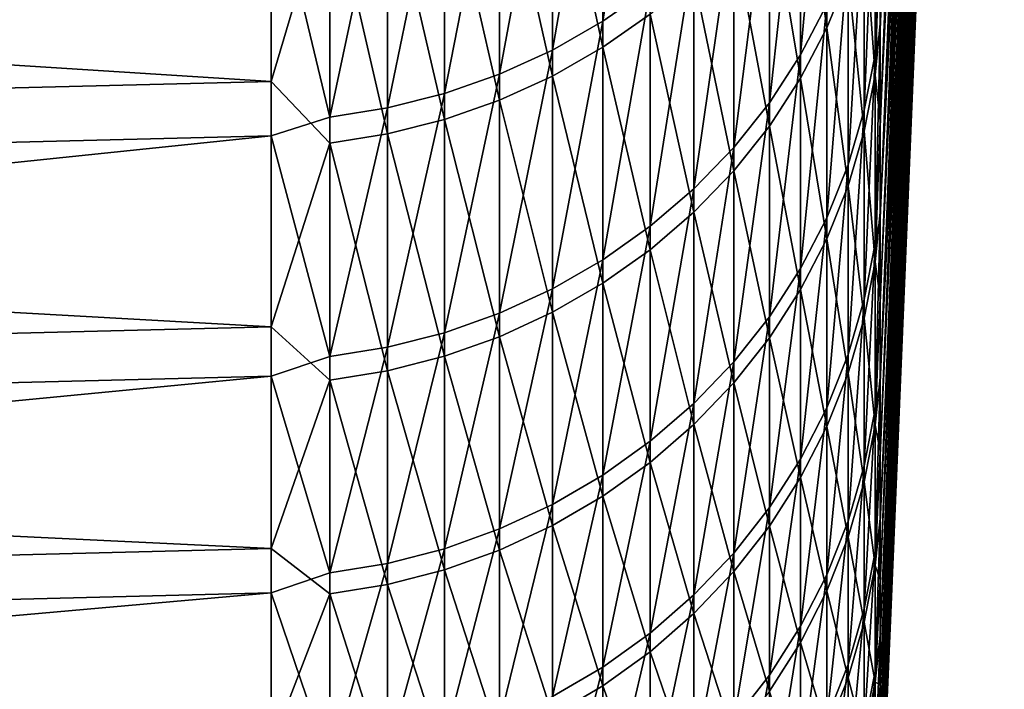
# Model space of a CAD drawing. Header units: metres. Extents: x -2 to 102, y -85 to 102.
# Tile 7 of 256: x 7.94 to 11.08, y -82.29 to -80.15. Entities that reach past the tile are written whole.
import ezdxf

# ---------------------------------------------------------------- set-up
doc = ezdxf.new("R2010")
doc.units = ezdxf.units.M
doc.layers.add('solid_21064300', color=7, linetype='CONTINUOUS')

msp = doc.modelspace()

# ---------------------------------------------------------------- linework, layer by layer
at = {"layer": 'solid_21064300'}
for points in [[(10.776424, -80.456757, -6.763936), (11.08231, -73.089272, -4.526644), (11.065247, -73.615784, -2.786413)], [(10.776424, -80.456757, -6.763936), (10.796544, -79.791466, -8.734746), (11.08231, -73.089272, -4.526644)], [(10.756943, -81.055054, -4.771756), (11.065247, -73.615784, -2.786413), (11.04876, -74.083229, -1.029387)], [(10.756943, -81.055054, -4.771756), (10.776424, -80.456757, -6.763936), (11.065247, -73.615784, -2.786413)], [(10.738122, -81.58567, -2.760484), (11.04876, -74.083229, -1.029387), (11.032869, -74.491066, 0.742429)], [(10.738122, -81.58567, -2.760484), (10.756943, -81.055054, -4.771756), (11.04876, -74.083229, -1.029387)], [(10.719985, -82.047989, -0.73242), (11.032869, -74.491066, 0.742429), (11.017591, -74.838829, 2.527013)], [(10.719985, -82.047989, -0.73242), (10.738122, -81.58567, -2.760484), (11.032869, -74.491066, 0.742429)], [(10.702551, -82.441498, 1.31012), (11.017591, -74.838829, 2.527013), (11.002945, -75.126122, 4.32233)], [(10.702551, -82.441498, 1.31012), (10.719985, -82.047989, -0.73242), (11.017591, -74.838829, 2.527013)], [(10.90201, -74.959564, 20.62295), (10.685865, -79.854439, 22.015078), (10.685865, -80.183998, 20.782717)], [(10.90201, -74.959564, 20.62295), (10.685865, -80.183998, 20.782717), (10.685865, -80.494537, 19.545427)], [(10.91032, -75.222878, 18.823919), (10.90201, -74.959564, 20.62295), (10.685865, -80.494537, 19.545427)], [(11.002945, -75.126122, 4.32233), (10.988945, -75.352623, 6.12633), (10.685865, -82.765175, 3.364504)], [(10.702551, -82.441498, 1.31012), (11.002945, -75.126122, 4.32233), (10.685865, -82.765175, 3.364504)], [(10.91032, -75.222878, 18.823919), (10.685865, -80.494537, 19.545427), (10.685865, -80.785988, 18.303503)], [(10.919384, -75.425285, 17.017025), (10.91032, -75.222878, 18.823919), (10.685865, -80.785988, 18.303503)], [(10.988945, -75.352623, 6.12633), (10.685865, -82.637566, 5.694549), (10.685865, -82.715462, 4.421264)], [(10.988945, -75.352623, 6.12633), (10.975609, -75.518066, 7.936956), (10.685865, -82.637566, 5.694549)], [(10.988945, -75.352623, 6.12633), (10.685865, -82.715462, 4.421264), (10.685865, -82.765175, 3.364504)], [(10.919384, -75.425285, 17.017025), (10.685865, -80.785988, 18.303503), (10.685865, -81.058281, 17.057238)], [(10.919384, -75.425285, 17.017025), (10.685865, -81.058281, 17.057238), (10.685865, -81.311348, 15.806927)], [(10.929191, -75.566551, 15.20433), (10.919384, -75.425285, 17.017025), (10.685865, -81.311348, 15.806927)], [(10.905904, -75.48925, -18.190422), (10.685865, -80.474907, -19.626089), (10.685865, -80.163124, -20.863068)], [(10.882947, -76.476631, -16.359667), (10.685865, -80.474907, -19.626089), (10.905904, -75.48925, -18.190422)], [(10.905904, -75.48925, -18.190422), (10.685865, -80.163124, -20.863068), (10.685865, -79.832329, -22.095097)], [(10.975609, -75.518066, 7.936956), (10.685865, -82.422997, 8.236766), (10.685865, -82.54007, 6.966483)], [(10.975609, -75.518066, 7.936956), (10.962951, -75.622261, 9.752141), (10.685865, -82.422997, 8.236766)], [(10.975609, -75.518066, 7.936956), (10.685865, -82.54007, 6.966483), (10.685865, -82.637566, 5.694549)], [(10.929191, -75.566551, 15.20433), (10.685865, -81.311348, 15.806927), (10.685865, -81.545135, 14.552866)], [(10.939729, -75.646515, 13.387902), (10.929191, -75.566551, 15.20433), (10.685865, -81.545135, 14.552866)], [(10.962951, -75.622261, 9.752141), (10.685865, -82.286377, 9.505094), (10.685865, -82.422997, 8.236766)], [(10.962951, -75.622261, 9.752141), (10.950987, -75.665092, 11.569815), (10.685865, -82.286377, 9.505094)], [(10.939729, -75.646515, 13.387902), (10.685865, -81.545135, 14.552866), (10.685865, -81.759575, 13.295353)], [(10.939729, -75.646515, 13.387902), (10.685865, -81.759575, 13.295353), (10.685865, -81.954628, 12.034688)], [(10.950987, -75.665092, 11.569815), (10.939729, -75.646515, 13.387902), (10.685865, -81.954628, 12.034688)], [(10.950987, -75.665092, 11.569815), (10.685865, -81.954628, 12.034688), (10.685865, -82.130241, 10.771168)], [(10.950987, -75.665092, 11.569815), (10.685865, -82.130241, 10.771168), (10.685865, -82.286377, 9.505094)], [(10.882947, -76.476631, -16.359667), (10.685865, -80.767609, -18.384457), (10.685865, -80.474907, -19.626089)], [(10.860507, -77.401566, -14.496576), (10.685865, -80.767609, -18.384457), (10.882947, -76.476631, -16.359667)], [(10.860507, -77.401566, -14.496576), (10.685865, -81.295471, -15.888408), (10.685865, -81.041145, -17.138464)], [(10.83861, -78.262993, -12.603277), (10.685865, -81.295471, -15.888408), (10.860507, -77.401566, -14.496576)], [(10.860507, -77.401566, -14.496576), (10.685865, -81.041145, -17.138464), (10.685865, -80.767609, -18.384457)], [(10.83861, -78.262993, -12.603277), (10.685865, -81.746208, -13.377285), (10.685865, -81.53051, -14.634582)], [(10.817281, -79.059929, -10.681935), (10.685865, -81.746208, -13.377285), (10.83861, -78.262993, -12.603277)], [(10.83861, -78.262993, -12.603277), (10.685865, -81.53051, -14.634582), (10.685865, -81.295471, -15.888408)], [(10.817281, -79.059929, -10.681935), (10.685865, -82.119408, -10.853473), (10.685865, -81.942528, -12.116816)], [(10.796544, -79.791466, -8.734746), (10.685865, -82.119408, -10.853473), (10.817281, -79.059929, -10.681935)], [(10.817281, -79.059929, -10.681935), (10.685865, -81.942528, -12.116816), (10.685865, -81.746208, -13.377285)], [(9.799603, -80.156517, 26.452246), (9.950575, -80.050568, 26.417284), (9.950575, -79.216164, 28.823002)], [(9.799603, -79.321007, 28.861147), (9.799603, -80.156517, 26.452246), (9.950575, -79.216164, 28.823002)], [(9.638835, -80.24855, 26.482618), (9.799603, -80.156517, 26.452246), (9.799603, -79.321007, 28.861147)], [(9.638835, -79.412086, 28.894285), (9.638835, -80.24855, 26.482618), (9.799603, -79.321007, 28.861147)], [(10.43145, -80.264236, 23.824888), (10.515614, -80.103378, 23.777142), (10.515614, -79.348686, 26.185658)], [(10.43145, -79.508034, 26.238243), (10.43145, -80.264236, 23.824888), (10.515614, -79.348686, 26.185658)], [(9.469689, -80.325867, 26.508133), (9.638835, -80.24855, 26.482618), (9.638835, -79.412086, 28.894285)], [(9.469689, -79.488594, 28.922125), (9.469689, -80.325867, 26.508133), (9.638835, -79.412086, 28.894285)], [(9.638835, -79.502663, -28.644115), (9.799603, -79.411484, -28.611263), (9.799603, -80.239403, -26.199743)], [(9.799603, -80.239403, -26.199743), (9.799603, -79.411484, -28.611263), (9.950575, -80.133347, -26.165115)], [(10.43145, -79.590248, -25.987783), (10.515614, -79.43074, -25.935699), (10.515614, -80.177841, -23.524818)], [(10.515614, -80.177841, -23.524818), (10.515614, -79.43074, -25.935699), (10.583675, -80.009972, -23.475565)], [(9.293654, -80.387779, 26.528566), (9.469689, -80.325867, 26.508133), (9.469689, -79.488594, 28.922125)], [(9.293654, -79.549866, 28.944418), (9.293654, -80.387779, 26.528566), (9.469689, -79.488594, 28.922125)], [(8.740137, -79.489799, -29.379171), (8.740137, -80.348778, -26.941372), (-0.986912, -79.728676, -29.467581)], [(8.92717, -79.715492, -28.720795), (8.740137, -80.348778, -26.941372), (8.740137, -79.489799, -29.379171)], [(9.469689, -79.579262, -28.671713), (9.638835, -79.502663, -28.644115), (9.638835, -80.331535, -26.229826)], [(9.638835, -80.331535, -26.229826), (9.638835, -79.502663, -28.644115), (9.799603, -80.239403, -26.199743)], [(10.331923, -80.416817, 23.87018), (10.43145, -80.264236, 23.824888), (10.43145, -79.508034, 26.238243)], [(10.331923, -79.65918, 26.288122), (10.331923, -80.416817, 23.87018), (10.43145, -79.508034, 26.238243)], [(10.685865, -79.505936, 23.242218), (10.669239, -79.585617, 23.623455), (10.669239, -80.26281, 21.20895)], [(10.685865, -79.854439, 22.015078), (10.685865, -79.505936, 23.242218), (10.669239, -80.26281, 21.20895)], [(9.112282, -80.433754, 26.543737), (9.293654, -80.387779, 26.528566), (9.293654, -79.549866, 28.944418)], [(9.112282, -79.59536, 28.96097), (9.112282, -80.433754, 26.543737), (9.293654, -79.549866, 28.944418)], [(9.293654, -79.640602, -28.693813), (9.469689, -79.579262, -28.671713), (9.469689, -80.408928, -26.255098)], [(9.469689, -80.408928, -26.255098), (9.469689, -79.579262, -28.671713), (9.638835, -80.331535, -26.229826)], [(8.92717, -80.463371, 26.553511), (9.112282, -80.433754, 26.543737), (9.112282, -79.59536, 28.96097)], [(8.92717, -79.624664, 28.971636), (8.92717, -80.463371, 26.553511), (9.112282, -79.59536, 28.96097)], [(10.331923, -79.741554, -26.037188), (10.43145, -79.590248, -25.987783), (10.43145, -80.338852, -23.57206)], [(10.43145, -80.338852, -23.57206), (10.43145, -79.590248, -25.987783), (10.515614, -80.177841, -23.524818)], [(10.635035, -80.441261, 21.256105), (10.669239, -80.26281, 21.20895), (10.669239, -79.585617, 23.623455)], [(10.635035, -79.762566, 23.675978), (10.635035, -80.441261, 21.256105), (10.669239, -79.585617, 23.623455)], [(8.92717, -79.624664, 28.971636), (8.740137, -79.679939, 28.859507), (8.92717, -80.463371, 26.553511)], [(9.112282, -79.686142, -28.710222), (9.293654, -79.640602, -28.693813), (9.293654, -80.470909, -26.275335)], [(9.293654, -80.470909, -26.275335), (9.293654, -79.640602, -28.693813), (9.469689, -80.408928, -26.255098)], [(10.217914, -80.559792, 23.912619), (10.331923, -80.416817, 23.87018), (10.331923, -79.65918, 26.288122)], [(10.217914, -79.800804, 26.334858), (10.217914, -80.559792, 23.912619), (10.331923, -79.65918, 26.288122)], [(10.635035, -79.836716, -23.42473), (10.669239, -79.659599, -23.372763), (10.669239, -80.329185, -20.956139)], [(10.685865, -79.832329, -22.095097), (10.669239, -80.329185, -20.956139), (10.669239, -79.659599, -23.372763)], [(8.740137, -79.679939, 28.859507), (-0.986912, -79.919479, 28.946098), (-0.986912, -80.765045, 26.495428)], [(8.740137, -80.522987, 26.416149), (8.740137, -79.679939, 28.859507), (-0.986912, -80.765045, 26.495428)], [(8.92717, -80.463371, 26.553511), (8.740137, -79.679939, 28.859507), (8.740137, -80.522987, 26.416149)], [(8.92717, -79.715492, -28.720795), (9.112282, -79.686142, -28.710222), (9.112282, -80.51693, -26.290361)], [(9.112282, -80.51693, -26.290361), (9.112282, -79.686142, -28.710222), (9.293654, -80.470909, -26.275335)], [(8.740137, -80.348778, -26.941372), (-0.986912, -80.59024, -27.022457), (-0.986912, -79.728676, -29.467581)], [(8.92717, -80.546577, -26.300043), (8.740137, -80.348778, -26.941372), (8.92717, -79.715492, -28.720795)], [(8.92717, -80.546577, -26.300043), (8.92717, -79.715492, -28.720795), (9.112282, -80.51693, -26.290361)], [(10.217914, -79.883324, -26.083477), (10.331923, -79.741554, -26.037188), (10.331923, -80.491577, -23.616873)], [(10.331923, -80.491577, -23.616873), (10.331923, -79.741554, -26.037188), (10.43145, -80.338852, -23.57206)], [(10.583675, -80.615829, 21.302235), (10.635035, -80.441261, 21.256105), (10.635035, -79.762566, 23.675978)], [(10.583675, -79.935661, 23.727358), (10.583675, -80.615829, 21.302235), (10.635035, -79.762566, 23.675978)], [(10.090423, -80.691879, 23.951828), (10.217914, -80.559792, 23.912619), (10.217914, -79.800804, 26.334858)], [(10.090423, -79.931648, 26.378038), (10.090423, -80.691879, 23.951828), (10.217914, -79.800804, 26.334858)], [(10.796544, -79.791466, -8.734746), (10.685865, -82.27681, -9.587556), (10.685865, -82.119408, -10.853473)], [(10.776424, -80.456757, -6.763936), (10.685865, -82.27681, -9.587556), (10.796544, -79.791466, -8.734746)], [(10.685865, -79.832329, -22.095097), (10.685865, -80.163124, -20.863068), (10.669239, -80.329185, -20.956139)], [(10.583675, -80.009972, -23.475565), (10.635035, -79.836716, -23.42473), (10.635035, -80.50779, -21.002733)], [(10.635035, -80.50779, -21.002733), (10.635035, -79.836716, -23.42473), (10.669239, -80.329185, -20.956139)], [(10.685865, -80.183998, 20.782717), (10.685865, -79.854439, 22.015078), (10.669239, -80.26281, 21.20895)], [(10.090423, -80.014305, -26.126245), (10.217914, -79.883324, -26.083477), (10.217914, -80.634682, -23.658859)], [(10.217914, -80.634682, -23.658859), (10.217914, -79.883324, -26.083477), (10.331923, -80.491577, -23.616873)], [(9.950575, -80.811928, 23.987461), (10.090423, -80.691879, 23.951828), (10.090423, -79.931648, 26.378038)], [(9.950575, -80.050568, 26.417284), (9.950575, -80.811928, 23.987461), (10.090423, -79.931648, 26.378038)], [(10.515614, -80.784973, 21.34693), (10.583675, -80.615829, 21.302235), (10.583675, -79.935661, 23.727358)], [(10.515614, -80.103378, 23.777142), (10.515614, -80.784973, 21.34693), (10.583675, -79.935661, 23.727358)], [(9.950575, -80.133347, -26.165115), (10.090423, -80.014305, -26.126245), (10.090423, -80.766891, -23.697651)], [(10.090423, -80.766891, -23.697651), (10.090423, -80.014305, -26.126245), (10.217914, -80.634682, -23.658859)], [(10.515614, -80.177841, -23.524818), (10.583675, -80.009972, -23.475565), (10.583675, -80.682503, -21.048311)], [(10.583675, -80.682503, -21.048311), (10.583675, -80.009972, -23.475565), (10.635035, -80.50779, -21.002733)], [(9.799603, -80.918884, 24.019209), (9.950575, -80.811928, 23.987461), (9.950575, -80.050568, 26.417284)], [(9.799603, -80.156517, 26.452246), (9.799603, -80.918884, 24.019209), (9.950575, -80.050568, 26.417284)], [(10.43145, -80.947197, 21.389797), (10.515614, -80.784973, 21.34693), (10.515614, -80.103378, 23.777142)], [(10.43145, -80.264236, 23.824888), (10.43145, -80.947197, 21.389797), (10.515614, -80.103378, 23.777142)], [(9.799603, -80.239403, -26.199743), (9.950575, -80.133347, -26.165115), (9.950575, -80.887054, -23.732908)], [(9.950575, -80.887054, -23.732908), (9.950575, -80.133347, -26.165115), (10.090423, -80.766891, -23.697651)], [(9.638835, -81.011795, 24.046787), (9.799603, -80.918884, 24.019209), (9.799603, -80.156517, 26.452246)], [(9.638835, -80.24855, 26.482618), (9.638835, -81.011795, 24.046787), (9.799603, -80.156517, 26.452246)], [(10.43145, -80.338852, -23.57206), (10.515614, -80.177841, -23.524818), (10.515614, -80.851784, -21.092474)], [(10.515614, -80.851784, -21.092474), (10.515614, -80.177841, -23.524818), (10.583675, -80.682503, -21.048311)], [(10.685865, -80.163124, -20.863068), (10.685865, -80.474907, -19.626089), (10.669239, -80.329185, -20.956139)], [(10.685865, -80.183998, 20.782717), (10.669239, -80.26281, 21.20895), (10.669239, -80.866768, 18.775095)], [(10.685865, -80.494537, 19.545427), (10.685865, -80.183998, 20.782717), (10.669239, -80.866768, 18.775095)], [(9.638835, -80.331535, -26.229826), (9.799603, -80.239403, -26.199743), (9.799603, -80.994102, -23.764318)], [(9.799603, -80.994102, -23.764318), (9.799603, -80.239403, -26.199743), (9.950575, -80.887054, -23.732908)], [(9.469689, -81.089844, 24.069956), (9.638835, -81.011795, 24.046787), (9.638835, -80.24855, 26.482618)], [(9.469689, -80.325867, 26.508133), (9.469689, -81.089844, 24.069956), (9.638835, -80.24855, 26.482618)], [(10.331923, -81.101082, 21.43046), (10.43145, -80.947197, 21.389797), (10.43145, -80.264236, 23.824888)], [(10.331923, -80.416817, 23.87018), (10.331923, -81.101082, 21.43046), (10.43145, -80.264236, 23.824888)], [(10.635035, -81.046562, 18.816839), (10.669239, -80.866768, 18.775095), (10.669239, -80.26281, 21.20895)], [(10.635035, -80.441261, 21.256105), (10.635035, -81.046562, 18.816839), (10.669239, -80.26281, 21.20895)], [(9.293654, -81.152351, 24.088509), (9.469689, -81.089844, 24.069956), (9.469689, -80.325867, 26.508133)], [(9.293654, -80.387779, 26.528566), (9.293654, -81.152351, 24.088509), (9.469689, -80.325867, 26.508133)], [(9.469689, -80.408928, -26.255098), (9.638835, -80.331535, -26.229826), (9.638835, -81.087105, -23.791605)], [(9.638835, -81.087105, -23.791605), (9.638835, -80.331535, -26.229826), (9.799603, -80.994102, -23.764318)], [(10.635035, -80.50779, -21.002733), (10.669239, -80.329185, -20.956139), (10.669239, -80.925476, -18.520393)], [(10.685865, -80.474907, -19.626089), (10.669239, -80.925476, -18.520393), (10.669239, -80.329185, -20.956139)], [(8.740137, -80.348778, -26.941372), (8.740137, -81.133018, -24.478512), (-0.986912, -80.59024, -27.022457)], [(8.92717, -80.546577, -26.300043), (8.740137, -81.133018, -24.478512), (8.740137, -80.348778, -26.941372)], [(10.331923, -80.491577, -23.616873), (10.43145, -80.338852, -23.57206), (10.43145, -81.014145, -21.13483)], [(10.43145, -81.014145, -21.13483), (10.43145, -80.338852, -23.57206), (10.515614, -80.851784, -21.092474)], [(9.112282, -81.198761, 24.102283), (9.293654, -81.152351, 24.088509), (9.293654, -80.387779, 26.528566)], [(9.112282, -80.433754, 26.543737), (9.112282, -81.198761, 24.102283), (9.293654, -80.387779, 26.528566)], [(9.293654, -80.470909, -26.275335), (9.469689, -80.408928, -26.255098), (9.469689, -81.16523, -23.814528)], [(9.469689, -81.16523, -23.814528), (9.469689, -80.408928, -26.255098), (9.638835, -81.087105, -23.791605)], [(10.217914, -81.24527, 21.468559), (10.331923, -81.101082, 21.43046), (10.331923, -80.416817, 23.87018)], [(10.217914, -80.559792, 23.912619), (10.217914, -81.24527, 21.468559), (10.331923, -80.416817, 23.87018)], [(8.92717, -80.463371, 26.553511), (8.740137, -80.522987, 26.416149), (8.92717, -81.228661, 24.11116)], [(8.92717, -81.228661, 24.11116), (9.112282, -81.198761, 24.102283), (9.112282, -80.433754, 26.543737)], [(8.92717, -80.463371, 26.553511), (8.92717, -81.228661, 24.11116), (9.112282, -80.433754, 26.543737)], [(10.583675, -81.222443, 18.857674), (10.635035, -81.046562, 18.816839), (10.635035, -80.441261, 21.256105)], [(10.583675, -80.615829, 21.302235), (10.583675, -81.222443, 18.857674), (10.635035, -80.441261, 21.256105)], [(10.776424, -80.456757, -6.763936), (10.685865, -82.533043, -7.0492), (10.685865, -82.414703, -8.319365)], [(10.756943, -81.055054, -4.771756), (10.685865, -82.533043, -7.0492), (10.776424, -80.456757, -6.763936)], [(10.776424, -80.456757, -6.763936), (10.685865, -82.414703, -8.319365), (10.685865, -82.27681, -9.587556)], [(9.112282, -80.51693, -26.290361), (9.293654, -80.470909, -26.275335), (9.293654, -81.227791, -23.832884)], [(9.293654, -81.227791, -23.832884), (9.293654, -80.470909, -26.275335), (9.469689, -81.16523, -23.814528)], [(10.217914, -80.634682, -23.658859), (10.331923, -80.491577, -23.616873), (10.331923, -81.168159, -21.175009)], [(10.331923, -81.168159, -21.175009), (10.331923, -80.491577, -23.616873), (10.43145, -81.014145, -21.13483)], [(10.685865, -80.474907, -19.626089), (10.685865, -80.767609, -18.384457), (10.669239, -80.925476, -18.520393)], [(10.685865, -80.785988, 18.303503), (10.685865, -80.494537, 19.545427), (10.669239, -80.866768, 18.775095)], [(8.740137, -80.522987, 26.416149), (-0.986912, -80.765045, 26.495428), (-0.986912, -81.535492, 24.020063)], [(8.740137, -81.291122, 23.948221), (8.740137, -80.522987, 26.416149), (-0.986912, -81.535492, 24.020063)], [(8.92717, -81.228661, 24.11116), (8.740137, -80.522987, 26.416149), (8.740137, -81.291122, 23.948221)], [(8.92717, -80.546577, -26.300043), (9.112282, -80.51693, -26.290361), (9.112282, -81.274239, -23.846512)], [(9.112282, -81.274239, -23.846512), (9.112282, -80.51693, -26.290361), (9.293654, -81.227791, -23.832884)], [(10.583675, -80.682503, -21.048311), (10.635035, -80.50779, -21.002733), (10.635035, -81.105408, -18.561571)], [(10.635035, -81.105408, -18.561571), (10.635035, -80.50779, -21.002733), (10.669239, -80.925476, -18.520393)], [(8.92717, -81.304169, -23.855293), (8.740137, -81.133018, -24.478512), (8.92717, -80.546577, -26.300043)], [(8.92717, -81.304169, -23.855293), (8.92717, -80.546577, -26.300043), (9.112282, -81.274239, -23.846512)], [(10.090423, -81.378487, 21.503761), (10.217914, -81.24527, 21.468559), (10.217914, -80.559792, 23.912619)], [(10.090423, -80.691879, 23.951828), (10.090423, -81.378487, 21.503761), (10.217914, -80.559792, 23.912619)], [(8.740137, -81.133018, -24.478512), (-0.986912, -81.376839, -24.552197), (-0.986912, -80.59024, -27.022457)], [(10.515614, -81.39286, 18.89724), (10.583675, -81.222443, 18.857674), (10.583675, -80.615829, 21.302235)], [(10.515614, -80.784973, 21.34693), (10.515614, -81.39286, 18.89724), (10.583675, -80.615829, 21.302235)], [(10.090423, -80.766891, -23.697651), (10.217914, -80.634682, -23.658859), (10.217914, -81.312462, -21.212654)], [(10.217914, -81.312462, -21.212654), (10.217914, -80.634682, -23.658859), (10.331923, -81.168159, -21.175009)], [(10.515614, -80.851784, -21.092474), (10.583675, -80.682503, -21.048311), (10.583675, -81.28141, -18.601852)], [(10.583675, -81.28141, -18.601852), (10.583675, -80.682503, -21.048311), (10.635035, -81.105408, -18.561571)], [(9.950575, -81.499557, 21.535753), (10.090423, -81.378487, 21.503761), (10.090423, -80.691879, 23.951828)], [(9.950575, -80.811928, 23.987461), (9.950575, -81.499557, 21.535753), (10.090423, -80.691879, 23.951828)], [(9.950575, -80.887054, -23.732908), (10.090423, -80.766891, -23.697651), (10.090423, -81.445786, -21.247437)], [(10.090423, -81.445786, -21.247437), (10.090423, -80.766891, -23.697651), (10.217914, -81.312462, -21.212654)], [(10.685865, -80.767609, -18.384457), (10.685865, -81.041145, -17.138464), (10.669239, -80.925476, -18.520393)], [(10.43145, -81.556305, 18.935188), (10.515614, -81.39286, 18.89724), (10.515614, -80.784973, 21.34693)], [(10.43145, -80.947197, 21.389797), (10.43145, -81.556305, 18.935188), (10.515614, -80.784973, 21.34693)], [(10.685865, -80.785988, 18.303503), (10.669239, -80.866768, 18.775095), (10.669239, -81.396935, 16.324108)], [(10.685865, -81.058281, 17.057238), (10.685865, -80.785988, 18.303503), (10.669239, -81.396935, 16.324108)], [(9.799603, -81.607422, 21.564255), (9.950575, -81.499557, 21.535753), (9.950575, -80.811928, 23.987461)], [(9.799603, -80.918884, 24.019209), (9.799603, -81.607422, 21.564255), (9.950575, -80.811928, 23.987461)], [(10.43145, -81.014145, -21.13483), (10.515614, -80.851784, -21.092474), (10.515614, -81.45195, -18.640882)], [(10.515614, -81.45195, -18.640882), (10.515614, -80.851784, -21.092474), (10.583675, -81.28141, -18.601852)], [(10.635035, -81.577911, 16.360403), (10.669239, -81.396935, 16.324108), (10.669239, -80.866768, 18.775095)], [(10.635035, -81.046562, 18.816839), (10.635035, -81.577911, 16.360403), (10.669239, -80.866768, 18.775095)], [(9.799603, -80.994102, -23.764318), (9.950575, -80.887054, -23.732908), (9.950575, -81.566956, -21.279047)], [(9.950575, -81.566956, -21.279047), (9.950575, -80.887054, -23.732908), (10.090423, -81.445786, -21.247437)], [(9.638835, -81.701118, 21.589016), (9.799603, -81.607422, 21.564255), (9.799603, -80.918884, 24.019209)], [(9.638835, -81.011795, 24.046787), (9.638835, -81.701118, 21.589016), (9.799603, -80.918884, 24.019209)], [(10.635035, -81.105408, -18.561571), (10.669239, -80.925476, -18.520393), (10.669239, -81.447929, -16.067751)], [(10.685865, -81.041145, -17.138464), (10.669239, -81.447929, -16.067751), (10.669239, -80.925476, -18.520393)], [(10.331923, -81.711349, 18.971184), (10.43145, -81.556305, 18.935188), (10.43145, -80.947197, 21.389797)], [(10.331923, -81.101082, 21.43046), (10.331923, -81.711349, 18.971184), (10.43145, -80.947197, 21.389797)], [(9.638835, -81.087105, -23.791605), (9.799603, -80.994102, -23.764318), (9.799603, -81.674911, -21.307209)], [(9.799603, -81.674911, -21.307209), (9.799603, -80.994102, -23.764318), (9.950575, -81.566956, -21.279047)], [(9.469689, -81.779839, 21.609816), (9.638835, -81.701118, 21.589016), (9.638835, -81.011795, 24.046787)], [(9.469689, -81.089844, 24.069956), (9.469689, -81.779839, 21.609816), (9.638835, -81.011795, 24.046787)], [(10.331923, -81.168159, -21.175009), (10.43145, -81.014145, -21.13483), (10.43145, -81.615517, -18.678316)], [(10.43145, -81.615517, -18.678316), (10.43145, -81.014145, -21.13483), (10.515614, -81.45195, -18.640882)], [(10.583675, -81.754944, 16.395906), (10.635035, -81.577911, 16.360403), (10.635035, -81.046562, 18.816839)], [(10.583675, -81.222443, 18.857674), (10.583675, -81.754944, 16.395906), (10.635035, -81.046562, 18.816839)], [(10.685865, -81.041145, -17.138464), (10.685865, -81.295471, -15.888408), (10.669239, -81.447929, -16.067751)], [(10.685865, -81.311348, 15.806927), (10.685865, -81.058281, 17.057238), (10.669239, -81.396935, 16.324108)], [(10.756943, -81.055054, -4.771756), (10.685865, -82.710983, -4.504158), (10.685865, -82.631813, -5.777364)], [(10.738122, -81.58567, -2.760484), (10.685865, -82.710983, -4.504158), (10.756943, -81.055054, -4.771756)], [(10.756943, -81.055054, -4.771756), (10.685865, -82.631813, -5.777364), (10.685865, -82.533043, -7.0492)], [(9.293654, -81.842873, 21.626472), (9.469689, -81.779839, 21.609816), (9.469689, -81.089844, 24.069956)], [(9.293654, -81.152351, 24.088509), (9.293654, -81.842873, 21.626472), (9.469689, -81.089844, 24.069956)], [(9.469689, -81.16523, -23.814528), (9.638835, -81.087105, -23.791605), (9.638835, -81.768692, -21.331675)], [(9.638835, -81.768692, -21.331675), (9.638835, -81.087105, -23.791605), (9.799603, -81.674911, -21.307209)], [(10.217914, -81.856621, 19.004911), (10.331923, -81.711349, 18.971184), (10.331923, -81.101082, 21.43046)], [(10.217914, -81.24527, 21.468559), (10.217914, -81.856621, 19.004911), (10.331923, -81.101082, 21.43046)], [(10.583675, -81.28141, -18.601852), (10.635035, -81.105408, -18.561571), (10.635035, -81.629021, -16.103476)], [(10.635035, -81.629021, -16.103476), (10.635035, -81.105408, -18.561571), (10.669239, -81.447929, -16.067751)], [(8.740137, -81.133018, -24.478512), (8.740137, -81.841782, -21.99288), (-0.986912, -81.376839, -24.552197)], [(8.92717, -81.304169, -23.855293), (8.740137, -81.841782, -21.99288), (8.740137, -81.133018, -24.478512)], [(9.112282, -81.889679, 21.63884), (9.293654, -81.842873, 21.626472), (9.293654, -81.152351, 24.088509)], [(9.112282, -81.198761, 24.102283), (9.112282, -81.889679, 21.63884), (9.293654, -81.152351, 24.088509)], [(9.293654, -81.227791, -23.832884), (9.469689, -81.16523, -23.814528), (9.469689, -81.847473, -21.352226)], [(9.469689, -81.847473, -21.352226), (9.469689, -81.16523, -23.814528), (9.638835, -81.768692, -21.331675)], [(10.217914, -81.312462, -21.212654), (10.331923, -81.168159, -21.175009), (10.331923, -81.770676, -18.713823)], [(10.331923, -81.770676, -18.713823), (10.331923, -81.168159, -21.175009), (10.43145, -81.615517, -18.678316)], [(8.92717, -81.91983, 21.646809), (9.112282, -81.889679, 21.63884), (9.112282, -81.198761, 24.102283)], [(8.92717, -81.228661, 24.11116), (8.92717, -81.91983, 21.646809), (9.112282, -81.198761, 24.102283)], [(8.92717, -81.228661, 24.11116), (8.740137, -81.291122, 23.948221), (8.92717, -81.91983, 21.646809)], [(9.112282, -81.274239, -23.846512), (9.293654, -81.227791, -23.832884), (9.293654, -81.910561, -21.368685)], [(9.293654, -81.910561, -21.368685), (9.293654, -81.227791, -23.832884), (9.469689, -81.847473, -21.352226)], [(10.090423, -81.990837, 19.036074), (10.217914, -81.856621, 19.004911), (10.217914, -81.24527, 21.468559)], [(10.090423, -81.378487, 21.503761), (10.090423, -81.990837, 19.036074), (10.217914, -81.24527, 21.468559)], [(10.515614, -81.926483, 16.430307), (10.583675, -81.754944, 16.395906), (10.583675, -81.222443, 18.857674)], [(10.515614, -81.39286, 18.89724), (10.515614, -81.926483, 16.430307), (10.583675, -81.222443, 18.857674)], [(8.92717, -81.304169, -23.855293), (9.112282, -81.274239, -23.846512), (9.112282, -81.957397, -21.380905)], [(9.112282, -81.957397, -21.380905), (9.112282, -81.274239, -23.846512), (9.293654, -81.910561, -21.368685)], [(10.515614, -81.45195, -18.640882), (10.583675, -81.28141, -18.601852), (10.583675, -81.806168, -16.138422)], [(10.583675, -81.806168, -16.138422), (10.583675, -81.28141, -18.601852), (10.635035, -81.629021, -16.103476)], [(8.740137, -81.291122, 23.948221), (-0.986912, -81.535492, 24.020063), (-0.986912, -82.230087, 21.522364)], [(8.740137, -81.983643, 21.458014), (8.740137, -81.291122, 23.948221), (-0.986912, -82.230087, 21.522364)], [(8.92717, -81.91983, 21.646809), (8.740137, -81.291122, 23.948221), (8.740137, -81.983643, 21.458014)], [(8.92717, -81.987579, -21.388779), (8.740137, -81.841782, -21.99288), (8.92717, -81.304169, -23.855293)], [(8.92717, -81.987579, -21.388779), (8.92717, -81.304169, -23.855293), (9.112282, -81.957397, -21.380905)], [(10.090423, -81.445786, -21.247437), (10.217914, -81.312462, -21.212654), (10.217914, -81.916054, -18.747093)], [(10.217914, -81.916054, -18.747093), (10.217914, -81.312462, -21.212654), (10.331923, -81.770676, -18.713823)], [(10.685865, -81.295471, -15.888408), (10.685865, -81.53051, -14.634582), (10.669239, -81.447929, -16.067751)], [(10.685865, -81.311348, 15.806927), (10.669239, -81.396935, 16.324108), (10.669239, -81.852844, 13.858227)], [(10.685865, -81.545135, 14.552866), (10.685865, -81.311348, 15.806927), (10.669239, -81.852844, 13.858227)], [(8.740137, -81.841782, -21.99288), (-0.986912, -82.087738, -22.059095), (-0.986912, -81.376839, -24.552197)], [(9.950575, -82.112823, 19.064396), (10.090423, -81.990837, 19.036074), (10.090423, -81.378487, 21.503761)], [(9.950575, -81.499557, 21.535753), (9.950575, -82.112823, 19.064396), (10.090423, -81.378487, 21.503761)], [(10.43145, -82.091003, 16.463303), (10.515614, -81.926483, 16.430307), (10.515614, -81.39286, 18.89724)], [(10.43145, -81.556305, 18.935188), (10.43145, -82.091003, 16.463303), (10.515614, -81.39286, 18.89724)], [(10.635035, -82.034828, 13.889038), (10.669239, -81.852844, 13.858227), (10.669239, -81.396935, 16.324108)], [(10.635035, -81.577911, 16.360403), (10.635035, -82.034828, 13.889038), (10.669239, -81.396935, 16.324108)], [(9.950575, -81.566956, -21.279047), (10.090423, -81.445786, -21.247437), (10.090423, -82.050369, -18.777834)], [(10.090423, -82.050369, -18.777834), (10.090423, -81.445786, -21.247437), (10.217914, -81.916054, -18.747093)], [(10.43145, -81.615517, -18.678316), (10.515614, -81.45195, -18.640882), (10.515614, -81.977806, -16.172281)], [(10.515614, -81.977806, -16.172281), (10.515614, -81.45195, -18.640882), (10.583675, -81.806168, -16.138422)], [(10.635035, -81.629021, -16.103476), (10.669239, -81.447929, -16.067751), (10.669239, -81.896065, -13.600446)], [(10.685865, -81.53051, -14.634582), (10.669239, -81.896065, -13.600446), (10.669239, -81.447929, -16.067751)], [(9.799603, -82.221497, 19.089626), (9.950575, -82.112823, 19.064396), (9.950575, -81.499557, 21.535753)], [(9.799603, -81.607422, 21.564255), (9.799603, -82.221497, 19.089626), (9.950575, -81.499557, 21.535753)], [(10.685865, -81.53051, -14.634582), (10.685865, -81.746208, -13.377285), (10.669239, -81.896065, -13.600446)], [(10.331923, -82.247063, 16.494598), (10.43145, -82.091003, 16.463303), (10.43145, -81.556305, 18.935188)], [(10.331923, -81.711349, 18.971184), (10.331923, -82.247063, 16.494598), (10.43145, -81.556305, 18.935188)], [(10.685865, -81.759575, 13.295353), (10.685865, -81.545135, 14.552866), (10.669239, -81.852844, 13.858227)], [(9.799603, -81.674911, -21.307209), (9.950575, -81.566956, -21.279047), (9.950575, -82.17244, -18.805771)], [(9.950575, -82.17244, -18.805771), (9.950575, -81.566956, -21.279047), (10.090423, -82.050369, -18.777834)], [(10.583675, -82.212852, 13.919179), (10.635035, -82.034828, 13.889038), (10.635035, -81.577911, 16.360403)], [(10.583675, -81.754944, 16.395906), (10.583675, -82.212852, 13.919179), (10.635035, -81.577911, 16.360403)], [(10.738122, -81.58567, -2.760484), (10.685865, -82.810463, -1.954843), (10.685865, -82.770538, -3.229883)], [(10.719985, -82.047989, -0.73242), (10.685865, -82.810463, -1.954843), (10.738122, -81.58567, -2.760484)], [(10.738122, -81.58567, -2.760484), (10.685865, -82.770538, -3.229883), (10.685865, -82.710983, -4.504158)], [(9.638835, -82.315903, 19.111546), (9.799603, -82.221497, 19.089626), (9.799603, -81.607422, 21.564255)], [(9.638835, -81.701118, 21.589016), (9.638835, -82.315903, 19.111546), (9.799603, -81.607422, 21.564255)], [(10.331923, -81.770676, -18.713823), (10.43145, -81.615517, -18.678316), (10.43145, -82.142426, -16.204758)], [(10.43145, -82.142426, -16.204758), (10.43145, -81.615517, -18.678316), (10.515614, -81.977806, -16.172281)], [(10.583675, -81.806168, -16.138422), (10.635035, -81.629021, -16.103476), (10.635035, -82.078156, -13.630685)], [(10.635035, -82.078156, -13.630685), (10.635035, -81.629021, -16.103476), (10.669239, -81.896065, -13.600446)], [(9.638835, -81.768692, -21.331675), (9.799603, -81.674911, -21.307209), (9.799603, -82.281189, -18.830658)], [(9.799603, -82.281189, -18.830658), (9.799603, -81.674911, -21.307209), (9.950575, -82.17244, -18.805771)], [(9.469689, -82.39521, 19.129959), (9.638835, -82.315903, 19.111546), (9.638835, -81.701118, 21.589016)], [(9.469689, -81.779839, 21.609816), (9.469689, -82.39521, 19.129959), (9.638835, -81.701118, 21.589016)], [(10.217914, -82.39328, 16.523924), (10.331923, -82.247063, 16.494598), (10.331923, -81.711349, 18.971184)], [(10.217914, -81.856621, 19.004911), (10.217914, -82.39328, 16.523924), (10.331923, -81.711349, 18.971184)], [(10.685865, -81.746208, -13.377285), (10.685865, -81.942528, -12.116816), (10.669239, -81.896065, -13.600446)], [(9.293654, -82.458717, 19.144705), (9.469689, -82.39521, 19.129959), (9.469689, -81.779839, 21.609816)], [(9.293654, -81.842873, 21.626472), (9.293654, -82.458717, 19.144705), (9.469689, -81.779839, 21.609816)], [(9.469689, -81.847473, -21.352226), (9.638835, -81.768692, -21.331675), (9.638835, -82.375664, -18.85228)], [(9.638835, -82.375664, -18.85228), (9.638835, -81.768692, -21.331675), (9.799603, -82.281189, -18.830658)], [(10.217914, -81.916054, -18.747093), (10.331923, -81.770676, -18.713823), (10.331923, -82.298584, -16.235565)], [(10.331923, -82.298584, -16.235565), (10.331923, -81.770676, -18.713823), (10.43145, -82.142426, -16.204758)], [(10.515614, -82.385345, 13.948383), (10.583675, -82.212852, 13.919179), (10.583675, -81.754944, 16.395906)], [(10.515614, -81.926483, 16.430307), (10.515614, -82.385345, 13.948383), (10.583675, -81.754944, 16.395906)], [(10.685865, -81.759575, 13.295353), (10.669239, -81.852844, 13.858227), (10.669239, -82.234062, 11.379701)], [(10.685865, -81.954628, 12.034688), (10.685865, -81.759575, 13.295353), (10.669239, -82.234062, 11.379701)], [(10.515614, -81.977806, -16.172281), (10.583675, -81.806168, -16.138422), (10.583675, -82.256271, -13.660265)], [(10.583675, -82.256271, -13.660265), (10.583675, -81.806168, -16.138422), (10.635035, -82.078156, -13.630685)], [(8.740137, -81.841782, -21.99288), (8.740137, -82.474411, -19.48679), (-0.986912, -82.087738, -22.059095)], [(8.92717, -81.987579, -21.388779), (8.740137, -82.474411, -19.48679), (8.740137, -81.841782, -21.99288)], [(9.112282, -82.505875, 19.155651), (9.293654, -82.458717, 19.144705), (9.293654, -81.842873, 21.626472)], [(9.112282, -81.889679, 21.63884), (9.112282, -82.505875, 19.155651), (9.293654, -81.842873, 21.626472)], [(9.293654, -81.910561, -21.368685), (9.469689, -81.847473, -21.352226), (9.469689, -82.455032, -18.870443)], [(9.469689, -82.455032, -18.870443), (9.469689, -81.847473, -21.352226), (9.638835, -82.375664, -18.85228)], [(10.090423, -82.528381, 16.551018), (10.217914, -82.39328, 16.523924), (10.217914, -81.856621, 19.004911)], [(10.090423, -81.990837, 19.036074), (10.090423, -82.528381, 16.551018), (10.217914, -81.856621, 19.004911)], [(10.635035, -82.416893, 11.405002), (10.669239, -82.234062, 11.379701), (10.669239, -81.852844, 13.858227)], [(10.635035, -82.034828, 13.889038), (10.635035, -82.416893, 11.405002), (10.669239, -81.852844, 13.858227)], [(8.92717, -82.536255, 19.162706), (9.112282, -82.505875, 19.155651), (9.112282, -81.889679, 21.63884)], [(8.92717, -81.91983, 21.646809), (8.92717, -82.536255, 19.162706), (9.112282, -81.889679, 21.63884)], [(9.112282, -81.957397, -21.380905), (9.293654, -81.910561, -21.368685), (9.293654, -82.518593, -18.884989)], [(9.293654, -82.518593, -18.884989), (9.293654, -81.910561, -21.368685), (9.469689, -82.455032, -18.870443)], [(10.635035, -82.078156, -13.630685), (10.669239, -81.896065, -13.600446), (10.669239, -82.269478, -11.120732)], [(10.685865, -81.942528, -12.116816), (10.669239, -82.269478, -11.120732), (10.669239, -81.896065, -13.600446)], [(8.92717, -81.91983, 21.646809), (8.740137, -81.983643, 21.458014), (8.92717, -82.536255, 19.162706)], [(10.090423, -82.050369, -18.777834), (10.217914, -81.916054, -18.747093), (10.217914, -82.444901, -16.264429)], [(10.217914, -82.444901, -16.264429), (10.217914, -81.916054, -18.747093), (10.331923, -82.298584, -16.235565)], [(10.43145, -82.550789, 13.976394), (10.515614, -82.385345, 13.948383), (10.515614, -81.926483, 16.430307)], [(10.43145, -82.091003, 16.463303), (10.43145, -82.550789, 13.976394), (10.515614, -81.926483, 16.430307)], [(8.92717, -81.987579, -21.388779), (9.112282, -81.957397, -21.380905), (9.112282, -82.565781, -18.895788)], [(9.112282, -82.565781, -18.895788), (9.112282, -81.957397, -21.380905), (9.293654, -82.518593, -18.884989)], [(10.685865, -81.942528, -12.116816), (10.685865, -82.119408, -10.853473), (10.669239, -82.269478, -11.120732)], [(10.685865, -82.130241, 10.771168), (10.685865, -81.954628, 12.034688), (10.669239, -82.234062, 11.379701)], [(8.740137, -81.983643, 21.458014), (-0.986912, -82.230087, 21.522364), (-0.986912, -82.84819, 19.004658)], [(8.740137, -82.599899, 18.947847), (8.740137, -81.983643, 21.458014), (-0.986912, -82.84819, 19.004658)], [(8.92717, -82.536255, 19.162706), (8.740137, -81.983643, 21.458014), (8.740137, -82.599899, 18.947847)], [(8.92717, -82.596184, -18.902748), (8.740137, -82.474411, -19.48679), (8.92717, -81.987579, -21.388779)], [(8.92717, -82.596184, -18.902748), (8.92717, -81.987579, -21.388779), (9.112282, -82.565781, -18.895788)], [(9.950575, -82.651161, 16.575642), (10.090423, -82.528381, 16.551018), (10.090423, -81.990837, 19.036074)], [(9.950575, -82.112823, 19.064396), (9.950575, -82.651161, 16.575642), (10.090423, -81.990837, 19.036074)], [(10.43145, -82.142426, -16.204758), (10.515614, -81.977806, -16.172281), (10.515614, -82.428856, -13.688926)], [(10.515614, -82.428856, -13.688926), (10.515614, -81.977806, -16.172281), (10.583675, -82.256271, -13.660265)], [(10.583675, -82.595749, 11.429752), (10.635035, -82.416893, 11.405002), (10.635035, -82.034828, 13.889038)], [(10.583675, -82.212852, 13.919179), (10.583675, -82.595749, 11.429752), (10.635035, -82.034828, 13.889038)], [(9.950575, -82.17244, -18.805771), (10.090423, -82.050369, -18.777834), (10.090423, -82.580078, -16.291098)], [(10.090423, -82.580078, -16.291098), (10.090423, -82.050369, -18.777834), (10.217914, -82.444901, -16.264429)], [(10.719985, -82.047989, -0.73242), (10.685865, -82.83075, -0.679339), (10.685865, -82.810463, -1.954843)], [(10.702551, -82.441498, 1.31012), (10.685865, -82.83075, -0.679339), (10.719985, -82.047989, -0.73242)], [(8.740137, -82.474411, -19.48679), (-0.986912, -82.722275, -19.545475), (-0.986912, -82.087738, -22.059095)], [(10.331923, -82.707726, 14.002964), (10.43145, -82.550789, 13.976394), (10.43145, -82.091003, 16.463303)], [(10.331923, -82.247063, 16.494598), (10.331923, -82.707726, 14.002964), (10.43145, -82.091003, 16.463303)], [(10.583675, -82.256271, -13.660265), (10.635035, -82.078156, -13.630685), (10.635035, -82.452393, -11.145457)], [(10.635035, -82.452393, -11.145457), (10.635035, -82.078156, -13.630685), (10.669239, -82.269478, -11.120732)], [(9.799603, -82.760551, 16.59758), (9.950575, -82.651161, 16.575642), (9.950575, -82.112823, 19.064396)], [(9.799603, -82.221497, 19.089626), (9.799603, -82.760551, 16.59758), (9.950575, -82.112823, 19.064396)], [(10.685865, -82.119408, -10.853473), (10.685865, -82.27681, -9.587556), (10.669239, -82.269478, -11.120732)], [(10.685865, -82.130241, 10.771168), (10.669239, -82.234062, 11.379701), (10.669239, -82.540245, 8.890792)], [(10.685865, -82.286377, 9.505094), (10.685865, -82.130241, 10.771168), (10.669239, -82.540245, 8.890792)], [(10.331923, -82.298584, -16.235565), (10.43145, -82.142426, -16.204758), (10.43145, -82.594383, -13.716415)], [(10.43145, -82.594383, -13.716415), (10.43145, -82.142426, -16.204758), (10.515614, -82.428856, -13.688926)], [(9.799603, -82.281189, -18.830658), (9.950575, -82.17244, -18.805771), (9.950575, -82.702942, -16.315334)], [(9.950575, -82.702942, -16.315334), (9.950575, -82.17244, -18.805771), (10.090423, -82.580078, -16.291098)], [(9.638835, -82.855576, 16.616636), (9.799603, -82.760551, 16.59758), (9.799603, -82.221497, 19.089626)], [(9.638835, -82.315903, 19.111546), (9.638835, -82.855576, 16.616636), (9.799603, -82.221497, 19.089626)], [(10.515614, -82.769043, 11.453733), (10.583675, -82.595749, 11.429752), (10.583675, -82.212852, 13.919179)], [(10.515614, -82.385345, 13.948383), (10.515614, -82.769043, 11.453733), (10.583675, -82.212852, 13.919179)], [(10.217914, -82.854767, 14.027859), (10.331923, -82.707726, 14.002964), (10.331923, -82.247063, 16.494598)], [(10.217914, -82.39328, 16.523924), (10.217914, -82.854767, 14.027859), (10.331923, -82.247063, 16.494598)], [(10.515614, -82.428856, -13.688926), (10.583675, -82.256271, -13.660265), (10.583675, -82.631325, -11.169644)], [(10.583675, -82.631325, -11.169644), (10.583675, -82.256271, -13.660265), (10.635035, -82.452393, -11.145457)], [(10.635035, -82.723763, 8.910559), (10.669239, -82.540245, 8.890792), (10.669239, -82.234062, 11.379701)], [(10.635035, -82.416893, 11.405002), (10.635035, -82.723763, 8.910559), (10.669239, -82.234062, 11.379701)], [(9.638835, -82.375664, -18.85228), (9.799603, -82.281189, -18.830658), (9.799603, -82.812393, -16.336927)], [(9.799603, -82.812393, -16.336927), (9.799603, -82.281189, -18.830658), (9.950575, -82.702942, -16.315334)], [(10.635035, -82.452393, -11.145457), (10.669239, -82.269478, -11.120732), (10.669239, -82.567825, -8.630871)], [(10.685865, -82.27681, -9.587556), (10.669239, -82.567825, -8.630871), (10.669239, -82.269478, -11.120732)], [(10.685865, -82.27681, -9.587556), (10.685865, -82.414703, -8.319365), (10.669239, -82.567825, -8.630871)], [(10.685865, -82.422997, 8.236766), (10.685865, -82.286377, 9.505094), (10.669239, -82.540245, 8.890792)]]:
    msp.add_3dface(points, dxfattribs=at)

doc.saveas('drawing.dxf')
